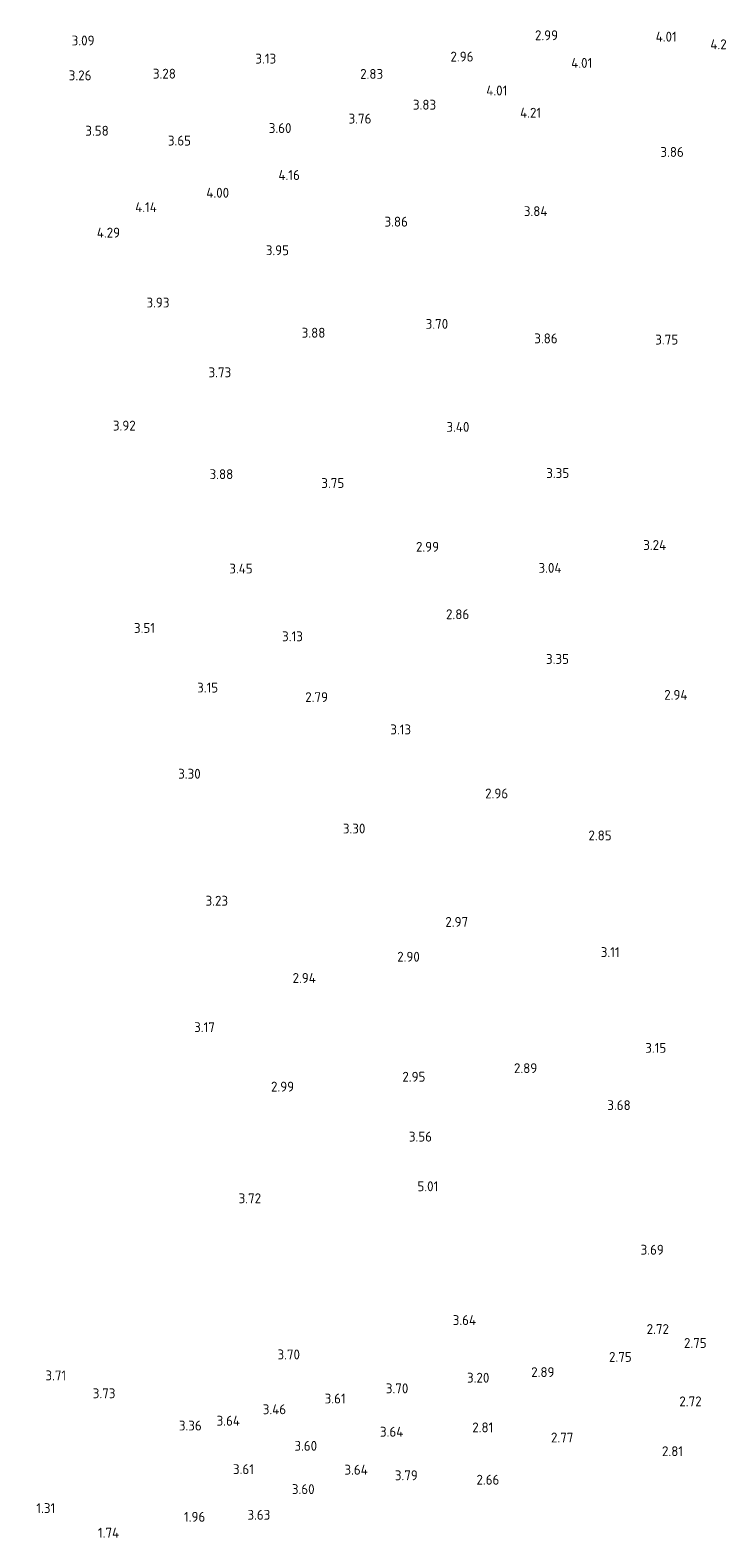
# Model space of a CAD drawing. Extents: x 142114 to 144568, y 416503 to 417776.
# Tile 2 of 33: x 142380 to 142505, y 416558 to 416832. Entities that reach past the tile are written whole.
import ezdxf
from ezdxf.enums import TextEntityAlignment as Align

# ---------------------------------------------------------------- set-up
doc = ezdxf.new("R2010")
doc.units = 0
doc.layers.add('B-ME-OG-HOOGTEPUNT-S', color=7, linetype='Continuous', lineweight=25)
doc.styles.add('NLCS-ISO-ANNOTATIVE-T18', font='NLCS-ISO.ttf', dxfattribs={"height": 1.8})

# ---------------------------------------------------------------- blocks, each defined once
blk = doc.blocks.new('SAL-HOOGTELABEL-SO')
at = {"color": 0, "linetype": 'ByBlock', "lineweight": -2, "style": 'NLCS-ISO-ANNOTATIVE-T18'}
blk.add_attdef('HOOGTE', text='', height=1.8, dxfattribs=at).set_placement((2.79, 0), align=Align.RIGHT)

msp = doc.modelspace()

# ---------------------------------------------------------------- block references
at = {"layer": 'B-ME-OG-HOOGTEPUNT-S'}
for p, values in [((142473.54, 416830.57, 2.99), {'HOOGTE': '2.99'}), ((142495.12, 416830.32, 4.01), {'HOOGTE': '4.01'}), ((142389.21, 416829.62, 3.09), {'HOOGTE': '3.09'}), ((142505.45, 416828.93, 4.26), {'HOOGTE': '4.26'}), ((142422.25, 416826.32, 3.12), {'HOOGTE': '3.13'}), ((142458.14, 416826.69, 2.96), {'HOOGTE': '2.96'}), ((142479.75, 416825.54, 4.01), {'HOOGTE': '4.01'}), ((142388.65, 416823.27, 3.26), {'HOOGTE': '3.26'}), ((142404.01, 416823.58, 3.27), {'HOOGTE': '3.28'}), ((142441.71, 416823.54, 2.83), {'HOOGTE': '2.83'}), ((142464.3, 416820.51, 4.01), {'HOOGTE': '4.01'}), ((142451.35, 416817.93, 3.83), {'HOOGTE': '3.83'}), ((142470.45, 416816.47, 4.21), {'HOOGTE': '4.21'}), ((142425.04, 416813.68, 3.6), {'HOOGTE': '3.60'}), ((142439.58, 416815.4, 3.76), {'HOOGTE': '3.76'}), ((142391.8, 416813.19, 3.58), {'HOOGTE': '3.58'}), ((142406.76, 416811.4, 3.65), {'HOOGTE': '3.65'}), ((142496.4, 416809.33, 3.86), {'HOOGTE': '3.86'}), ((142426.56, 416805.13, 4.16), {'HOOGTE': '4.16'}), ((142413.69, 416801.91, 4), {'HOOGTE': '4.00'}), ((142400.55, 416799.27, 4.14), {'HOOGTE': '4.14'}), ((142471.6, 416798.55, 3.84), {'HOOGTE': '3.84'}), ((142393.86, 416794.64, 4.29), {'HOOGTE': '4.29'}), ((142446.21, 416796.64, 3.86), {'HOOGTE': '3.86'}), ((142424.59, 416791.44, 3.95), {'HOOGTE': '3.95'}), ((142402.84, 416781.92, 3.92), {'HOOGTE': '3.93'}), ((142453.54, 416778.03, 3.7), {'HOOGTE': '3.70'}), ((142431.2, 416776.42, 3.88), {'HOOGTE': '3.88'}), ((142473.46, 416775.39, 3.86), {'HOOGTE': '3.86'}), ((142495.38, 416775.17, 3.75), {'HOOGTE': '3.75'}), ((142414.07, 416769.21, 3.73), {'HOOGTE': '3.73'}), ((142396.7, 416759.51, 3.92), {'HOOGTE': '3.92'}), ((142457.4, 416759.28, 3.4), {'HOOGTE': '3.40'}), ((142414.44, 416750.67, 3.88), {'HOOGTE': '3.88'}), ((142475.55, 416750.87, 3.35), {'HOOGTE': '3.35'}), ((142434.63, 416749.05, 3.75), {'HOOGTE': '3.75'}), ((142451.89, 416737.45, 2.99), {'HOOGTE': '2.99'}), ((142493.2, 416737.77, 3.24), {'HOOGTE': '3.24'}), ((142417.98, 416733.49, 3.45), {'HOOGTE': '3.45'}), ((142474.15, 416733.61, 3.04), {'HOOGTE': '3.04'}), ((142457.37, 416725.17, 2.86), {'HOOGTE': '2.86'}), ((142400.21, 416722.68, 3.51), {'HOOGTE': '3.51'}), ((142427.11, 416721.15, 3.12), {'HOOGTE': '3.13'}), ((142475.51, 416717.03, 3.35), {'HOOGTE': '3.35'}), ((142411.69, 416711.82, 3.15), {'HOOGTE': '3.15'}), ((142431.68, 416710.08, 2.79), {'HOOGTE': '2.79'}), ((142497.07, 416710.5, 2.94), {'HOOGTE': '2.94'}), ((142446.79, 416704.2, 3.13), {'HOOGTE': '3.13'}), ((142408.52, 416696.13, 3.3), {'HOOGTE': '3.30'}), ((142464.45, 416692.54, 2.96), {'HOOGTE': '2.96'}), ((142438.48, 416686.16, 3.3), {'HOOGTE': '3.30'}), ((142483.28, 416684.9, 2.85), {'HOOGTE': '2.85'}), ((142413.5, 416673.01, 3.23), {'HOOGTE': '3.23'}), ((142457.17, 416669.16, 2.97), {'HOOGTE': '2.97'}), ((142448.38, 416662.82, 2.9), {'HOOGTE': '2.90'}), ((142484.73, 416663.66, 3.11), {'HOOGTE': '3.11'}), ((142429.47, 416658.95, 2.94), {'HOOGTE': '2.94'}), ((142411.1, 416650, 3.17), {'HOOGTE': '3.17'}), ((142493.22, 416646.23, 3.15), {'HOOGTE': '3.15'}), ((142449.4, 416640.97, 2.95), {'HOOGTE': '2.95'}), ((142469.74, 416642.53, 2.89), {'HOOGTE': '2.89'}), ((142425.52, 416639.17, 2.99), {'HOOGTE': '2.99'}), ((142486.74, 416635.8, 3.68), {'HOOGTE': '3.68'}), ((142450.6, 416630.07, 3.56), {'HOOGTE': '3.56'}), ((142419.51, 416618.84, 3.72), {'HOOGTE': '3.72'}), ((142451.74, 416621.03, 5.01), {'HOOGTE': '5.01'}), ((142492.77, 416609.48, 3.69), {'HOOGTE': '3.69'}), ((142458.62, 416596.67, 3.64), {'HOOGTE': '3.64'}), ((142493.7, 416595.04, 2.72), {'HOOGTE': '2.72'}), ((142500.56, 416592.5, 2.75), {'HOOGTE': '2.75'}), ((142426.58, 416590.41, 3.7), {'HOOGTE': '3.70'}), ((142486.93, 416589.97, 2.75), {'HOOGTE': '2.75'}), ((142384.05, 416586.59, 3.71), {'HOOGTE': '3.71'}), ((142461.03, 416586.18, 3.2), {'HOOGTE': '3.20'}), ((142472.88, 416587.2, 2.89), {'HOOGTE': '2.89'}), ((142393.01, 416583.34, 3.73), {'HOOGTE': '3.73'}), ((142446.29, 416584.24, 3.7), {'HOOGTE': '3.70'}), ((142424.06, 416580.43, 3.46), {'HOOGTE': '3.46'}), ((142434.89, 416582.39, 3.61), {'HOOGTE': '3.61'}), ((142499.64, 416581.87, 2.72), {'HOOGTE': '2.72'}), ((142408.71, 416577.47, 3.36), {'HOOGTE': '3.36'}), ((142415.66, 416578.35, 3.64), {'HOOGTE': '3.64'}), ((142445.38, 416576.34, 3.64), {'HOOGTE': '3.64'}), ((142461.75, 416577.13, 2.81), {'HOOGTE': '2.81'}), ((142476.32, 416575.29, 2.77), {'HOOGTE': '2.77'}), ((142429.7, 416573.78, 3.6), {'HOOGTE': '3.60'}), ((142496.27, 416572.8, 2.81), {'HOOGTE': '2.81'}), ((142418.21, 416569.53, 3.61), {'HOOGTE': '3.61'}), ((142438.92, 416569.43, 3.64), {'HOOGTE': '3.64'}), ((142448.02, 416568.41, 3.79), {'HOOGTE': '3.79'}), ((142462.85, 416567.61, 2.66), {'HOOGTE': '2.66'}), ((142429.24, 416565.9, 3.6), {'HOOGTE': '3.60'}), ((142382.06, 416562.44, 1.31), {'HOOGTE': '1.31'}), ((142421.19, 416561.22, 3.63), {'HOOGTE': '3.63'}), ((142409.36, 416560.86, 1.96), {'HOOGTE': '1.96'}), ((142393.69, 416557.96, 1.74), {'HOOGTE': '1.74'})]:
    msp.add_blockref('SAL-HOOGTELABEL-SO', p, dxfattribs=at).add_auto_attribs(values)

doc.saveas('drawing.dxf')
